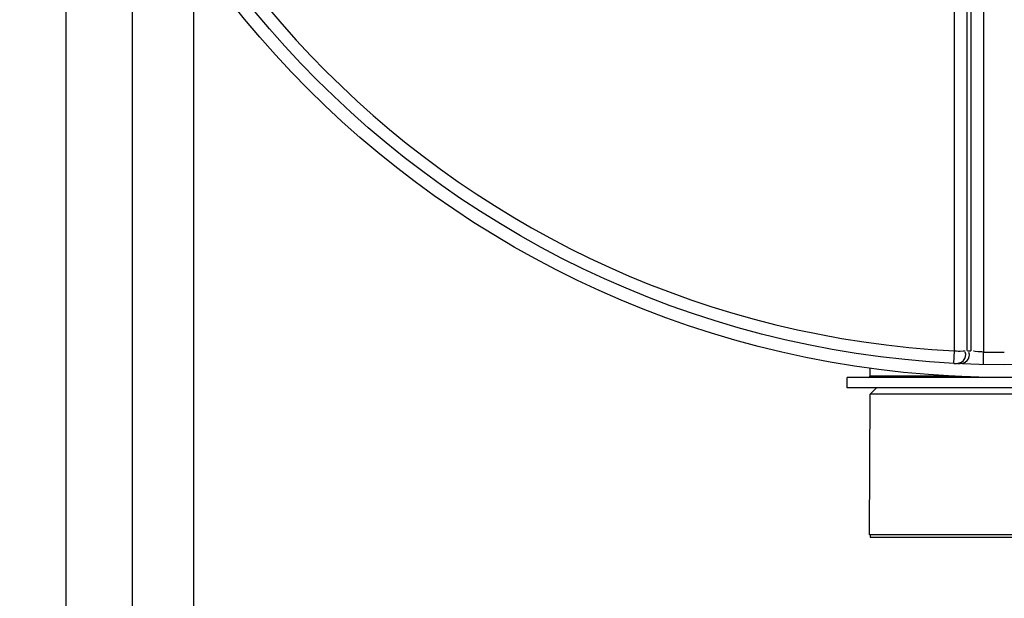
# Model space of a CAD drawing. Header units: millimetres. Extents: x 0 to 297, y 0 to 210.
# Tile 7 of 256: x 144.16 to 146.85, y 88.84 to 90.42. Entities that reach past the tile are written whole.
import ezdxf

# ---------------------------------------------------------------- set-up
doc = ezdxf.new("R2010")
doc.units = ezdxf.units.MM
doc.header["$LTSCALE"] = 16.335
doc.layers.get('0').update_dxf_attribs({"linetype": 'CONTINUOUS'})
doc.layers.add('01_GLOBAL', color=7, linetype='CONTINUOUS')
doc.layers.add('AXES_REF', color=7, linetype='CONTINUOUS')

msp = doc.modelspace()

# ---------------------------------------------------------------- linework, layer by layer
at = {"color": 9, "linetype": 'Continuous'}
for p, q in [((144.2858, 91.3204), (144.2858, 85.2605)), ((146.7982, 91.0133), (146.7982, 89.5092)), ((146.7189, 89.5121), (146.7189, 90.9779)), ((146.7536, 89.5129), (146.7536, 90.9783)), ((146.7635, 90.9791), (146.7635, 89.5124)), ((144.4678, 90.8837), (144.4678, 85.3515)), ((144.6358, 90.6052), (144.6358, 85.4355)), ((146.7171, 89.478), (146.7189, 89.5121)), ((146.7974, 89.4751), (146.7982, 89.5092)), ((146.72, 89.443), (146.4873, 89.443))]:
    msp.add_line(p, q, dxfattribs=at)
at = {"color": 7, "linetype": 'Continuous'}
for p, q in [((146.4873, 89.443), (146.4873, 89.4646)), ((146.4243, 89.4115), (146.4243, 89.4395)), ((147.2853, 89.4395), (146.4243, 89.4395)), ((147.2853, 89.4115), (146.4243, 89.4115)), ((146.4856, 89.009), (146.4873, 89.394)), ((146.4873, 89.394), (146.5048, 89.4115)), ((147.2223, 89.394), (146.4873, 89.394)), ((147.2241, 89.009), (146.4856, 89.009))]:
    msp.add_line(p, q, dxfattribs=at)
msp.add_circle((146.8548, 92.1345), 2.66, dxfattribs=at)
at = {"color": 9, "linetype": 'Continuous'}
for centre, radius, start, end in [((146.8548, 92.1345), 2.6259, 182.9675, 267.0325), ((146.8895, 92.1337), 2.6244, 267.0319, 267.2468), ((146.8548, 92.1327), 2.6242, 268.764, 270)]:
    msp.add_arc(centre, radius, start, end, dxfattribs=at)
at = {"color": 7, "linetype": 'Continuous'}
msp.add_arc((146.4838, 89.443), 0.0035, 270, 360, dxfattribs=at)
at = {"color": 9, "linetype": 'Continuous'}
for points, knots in [([(146.7171, 89.478), (146.7261, 89.4776), (146.7451, 89.4799), (146.7518, 89.5023), (146.7474, 89.5086)], [0, 0, 0, 0, 0.541905, 1, 1, 1, 1]), ([(146.7189, 89.5121), (146.7267, 89.5121), (146.7286, 89.5114), (146.7499, 89.5127), (146.748, 89.5128)], [0, 0, 0, 0, 0.803532, 1, 1, 1, 1]), ([(146.7271, 89.4775), (146.7361, 89.4771), (146.755, 89.4796), (146.7617, 89.5018), (146.7574, 89.5082)], [0, 0, 0, 0, 0.541188, 1, 1, 1, 1]), ([(146.7982, 89.5092), (146.7906, 89.5095), (146.7889, 89.5085), (146.7693, 89.5117), (146.7708, 89.5116)], [0, 0, 0, 0, 0.833231, 1, 1, 1, 1])]:
    msp.add_open_spline(points, degree=3, knots=knots, dxfattribs=at)
at = {"layer": '01_GLOBAL', "color": 7, "linetype": 'Continuous'}
msp.add_circle((146.8548, 92.1345), 2.695, dxfattribs=at)
at = {"layer": 'AXES_REF', "color": 7, "linetype": 'Continuous'}
for p, q in [((146.4873, 89.009), (146.4873, 89.002)), ((146.4873, 89.002), (147.2223, 89.002))]:
    msp.add_line(p, q, dxfattribs=at)

doc.saveas('drawing.dxf')
